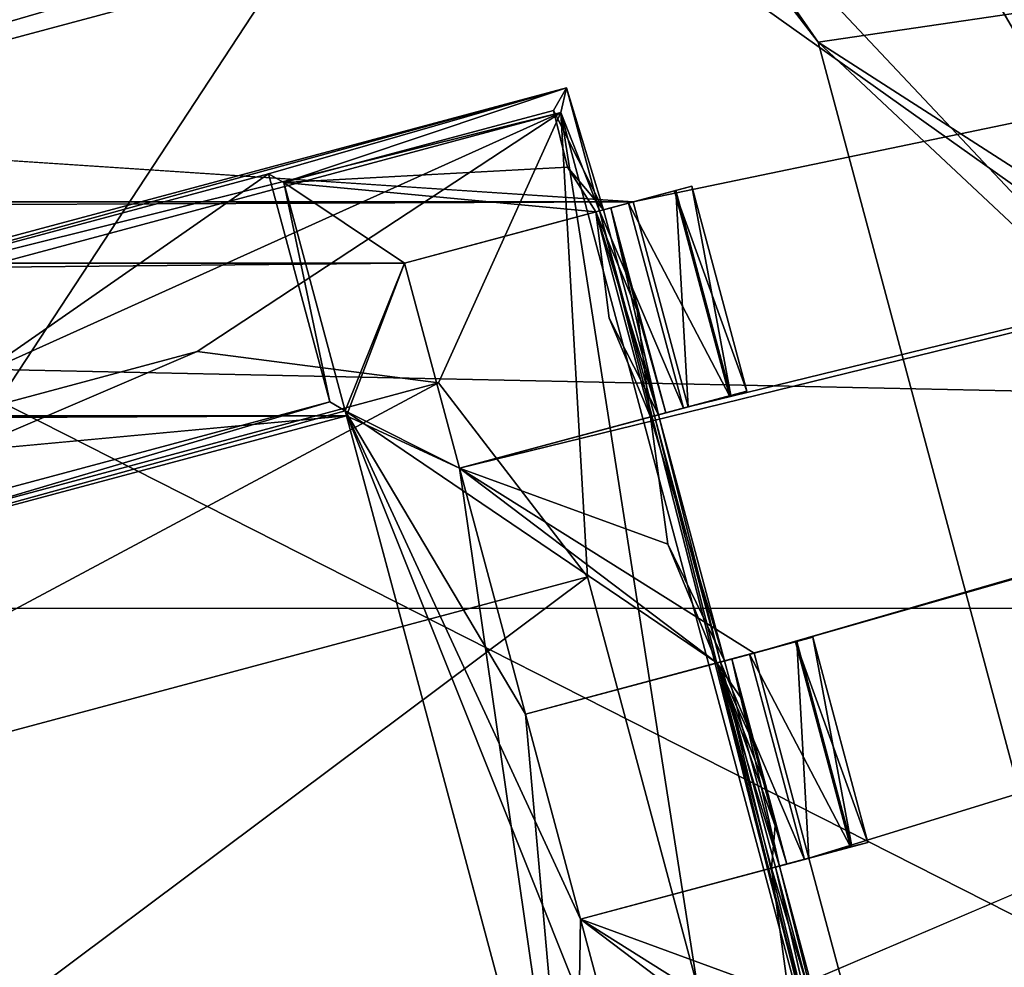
# Model space of a CAD drawing. Header units: millimetres. Extents: x -78 to 78, y -78 to 78.
# Tile 159 of 256: x 16.82 to 19.13, y -63.84 to -61.61. Entities that reach past the tile are written whole.
import ezdxf

# ---------------------------------------------------------------- set-up
doc = ezdxf.new("R2010")
doc.units = ezdxf.units.MM
doc.header["$LTSCALE"] = 41.718519
for name, color, linetype in [('10', 7, 'CONTINUOUS'), ('1460', 7, 'CONTINUOUS'), ('1598', 7, 'CONTINUOUS'), ('1627', 7, 'CONTINUOUS'), ('1629', 7, 'CONTINUOUS'), ('1653', 7, 'CONTINUOUS'), ('1691', 7, 'CONTINUOUS'), ('1745', 7, 'CONTINUOUS'), ('1769', 7, 'CONTINUOUS'), ('2704', 7, 'CONTINUOUS'), ('2720', 7, 'CONTINUOUS'), ('4221', 7, 'CONTINUOUS'), ('4233', 7, 'CONTINUOUS'), ('4266', 7, 'CONTINUOUS'), ('4281', 7, 'CONTINUOUS'), ('4283', 7, 'CONTINUOUS'), ('4287', 7, 'CONTINUOUS'), ('4295', 7, 'CONTINUOUS'), ('4297', 7, 'CONTINUOUS'), ('4298', 7, 'CONTINUOUS'), ('4304', 7, 'CONTINUOUS'), ('4306', 7, 'CONTINUOUS'), ('4310', 7, 'CONTINUOUS'), ('4311', 7, 'CONTINUOUS'), ('4312', 7, 'CONTINUOUS'), ('4322', 7, 'CONTINUOUS'), ('4323', 7, 'CONTINUOUS'), ('4324', 7, 'CONTINUOUS'), ('4330', 7, 'CONTINUOUS'), ('4331', 7, 'CONTINUOUS'), ('4336', 7, 'CONTINUOUS'), ('4337', 7, 'CONTINUOUS'), ('4338', 7, 'CONTINUOUS'), ('4339', 7, 'CONTINUOUS'), ('4340', 7, 'CONTINUOUS'), ('4346', 7, 'CONTINUOUS'), ('4347', 7, 'CONTINUOUS'), ('4355', 7, 'CONTINUOUS'), ('4356', 7, 'CONTINUOUS'), ('4357', 7, 'CONTINUOUS'), ('4360', 7, 'CONTINUOUS'), ('4372', 7, 'CONTINUOUS'), ('4373', 7, 'CONTINUOUS'), ('4374', 7, 'CONTINUOUS'), ('6', 7, 'CONTINUOUS')]:
    doc.layers.add(name, color=color, linetype=linetype)

msp = doc.modelspace()

# ---------------------------------------------------------------- linework, layer by layer
at = {"layer": '10', "linetype": 'CONTINUOUS'}
for points in [[(42.9717, -62.988, -2), (-10.3225, -53.3394, -2), (47.73, -52.73, -2), (42.9717, -62.988, -2)], [(-10.3225, -53.3394, -2), (42.9717, -62.988, -2), (-9.7268, -55.3182, -2), (-10.3225, -53.3394, -2)], [(42.9717, -62.988, -2), (0, -57, -2), (-9.7268, -55.3182, -2), (42.9717, -62.988, -2)], [(0, -57, -2), (42.9717, -62.988, -2), (2.1335, -57.8913, -2), (0, -57, -2)], [(2.1335, -57.8913, -2), (42.9717, -62.988, -2), (2.9996, -60.0121, -2), (2.1335, -57.8913, -2)], [(2.9996, -60.0121, -2), (42.9717, -62.988, -2), (2.1202, -62.1222, -2), (2.9996, -60.0121, -2)], [(42.9717, -62.988, -2), (0, -63, -2), (2.1202, -62.1222, -2), (42.9717, -62.988, -2)], [(42.9717, -62.988, -2), (24.8716, -72.0796, -2), (0, -63, -2), (42.9717, -62.988, -2)], [(0, -63, -2), (24.8716, -72.0796, -2), (-12.2508, -63.4403, -2), (0, -63, -2)], [(-12.2508, -63.4403, -2), (24.8716, -72.0796, -2), (-12.5431, -64.3966, -2), (-12.2508, -63.4403, -2)]]:
    msp.add_3dface(points, dxfattribs=at)
at = {"layer": '1460', "color": 7, "linetype": 'CONTINUOUS'}
for points in [[(14.4268, -61.9626, 22.2), (15.2242, -61.1437, 22.2), (18.4874, -60.8746, 22.2), (14.4268, -61.9626, 22.2)], [(14.4268, -61.9626, 22.2), (18.4874, -60.8746, 22.2), (18.084, -61.3085, 22.2), (14.4268, -61.9626, 22.2)], [(14.9931, -62.1368, 22.2), (14.4268, -61.9626, 22.2), (18.084, -61.3085, 22.2), (14.9931, -62.1368, 22.2)], [(18.4634, -61.3585, 22.2), (19.4126, -61.5557, 22.2), (18.6964, -61.6621, 22.2), (18.4634, -61.3585, 22.2)], [(19.4126, -61.5557, 22.2), (20.0402, -62.5258, 22.2), (18.6964, -61.6621, 22.2), (19.4126, -61.5557, 22.2)], [(18.6964, -61.6621, 22.2), (20.0402, -62.5258, 22.2), (19.5246, -64.7531, 22.2), (18.6964, -61.6621, 22.2)]]:
    msp.add_3dface(points, dxfattribs=at)
at = {"layer": '1598', "color": 7, "linetype": 'CONTINUOUS'}
for points in [[(14.9931, -62.1368, 22.2), (18.084, -61.3085, 22.2), (14.9931, -62.1368, 23.2), (14.9931, -62.1368, 22.2)], [(14.9931, -62.1368, 23.2), (18.084, -61.3085, 22.2), (18.084, -61.3085, 23.2), (14.9931, -62.1368, 23.2)]]:
    msp.add_3dface(points, dxfattribs=at)
at = {"layer": '1627', "color": 7, "linetype": 'CONTINUOUS'}
for points in [[(18.4634, -61.3585, 22.2), (18.6964, -61.6621, 22.2), (18.4634, -61.3585, 23.2), (18.4634, -61.3585, 22.2)], [(18.4634, -61.3585, 23.2), (18.6964, -61.6621, 22.2), (18.6964, -61.6621, 23.2), (18.4634, -61.3585, 23.2)]]:
    msp.add_3dface(points, dxfattribs=at)
at = {"layer": '1629', "color": 7, "linetype": 'CONTINUOUS'}
for points in [[(16.3356, -60.9652, 23.2), (14.6903, -62.1401, 23.2), (18.3479, -61.16, 23.2), (16.3356, -60.9652, 23.2)], [(14.6903, -62.1401, 23.2), (14.9931, -62.1368, 23.2), (18.3479, -61.16, 23.2), (14.6903, -62.1401, 23.2)], [(14.9931, -62.1368, 23.2), (18.084, -61.3085, 23.2), (18.3479, -61.16, 23.2), (14.9931, -62.1368, 23.2)], [(18.4634, -61.3585, 23.2), (18.6964, -61.6621, 23.2), (18.3479, -61.16, 23.2), (18.4634, -61.3585, 23.2)], [(18.3479, -61.16, 23.2), (18.6964, -61.6621, 23.2), (19.7467, -62.6474, 23.2), (18.3479, -61.16, 23.2)], [(18.6964, -61.6621, 23.2), (19.5246, -64.7531, 23.2), (19.7467, -62.6474, 23.2), (18.6964, -61.6621, 23.2)]]:
    msp.add_3dface(points, dxfattribs=at)
at = {"layer": '1653', "color": 7, "linetype": 'CONTINUOUS'}
for points in [[(18.6964, -61.6621, 22.2), (19.5246, -64.7531, 22.2), (18.6964, -61.6621, 23.2), (18.6964, -61.6621, 22.2)], [(18.6964, -61.6621, 23.2), (19.5246, -64.7531, 22.2), (19.5246, -64.7531, 23.2), (18.6964, -61.6621, 23.2)]]:
    msp.add_3dface(points, dxfattribs=at)
at = {"layer": '1691', "color": 7, "linetype": 'CONTINUOUS'}
for points in [[(18.3479, -61.16, 23.2), (19.7467, -62.6474, 23.2), (18.5986, -60.6759, 23.3613), (18.3479, -61.16, 23.2)], [(18.5986, -60.6759, 23.3613), (19.7467, -62.6474, 23.2), (19.5846, -61.4072, 23.3613), (18.5986, -60.6759, 23.3613)]]:
    msp.add_3dface(points, dxfattribs=at)
at = {"layer": '1745', "linetype": 'CONTINUOUS'}
for points in [[(5.6861, -57.4915, 28.7), (7.9703, -75.9162, 28.7), (23.0088, -52.9929, 28.7), (5.6861, -57.4915, 28.7)], [(7.9703, -75.9162, 28.7), (31.0424, -69.7372, 28.7), (23.0088, -52.9929, 28.7), (7.9703, -75.9162, 28.7)]]:
    msp.add_3dface(points, dxfattribs=at)
at = {"layer": '1769', "linetype": 'CONTINUOUS'}
for points in [[(27.6073, -68.005, 26.2), (12.3647, -57.1714, 26.2), (14.9868, -55.9316, 26.2), (27.6073, -68.005, 26.2)], [(24.562, -60.6528, 26.2), (27.6073, -68.005, 26.2), (14.9868, -55.9316, 26.2), (24.562, -60.6528, 26.2)], [(27.6073, -68.005, 26.2), (10.352, -59.2515, 26.2), (12.3647, -57.1714, 26.2), (27.6073, -68.005, 26.2)], [(27.6073, -68.005, 26.2), (10.0938, -72.6977, 26.2), (10.352, -59.2515, 26.2), (27.6073, -68.005, 26.2)]]:
    msp.add_3dface(points, dxfattribs=at)
at = {"layer": '2704', "linetype": 'CONTINUOUS'}
for points in [[(41.111, -56.6558, 21.67), (18.5452, -63.1004, 21.67), (18.6746, -63.5833, 21.67), (41.111, -56.6558, 21.67)], [(18.5452, -63.1004, 21.67), (41.111, -56.6558, 21.67), (32.3049, -59.1179, 21.67), (18.5452, -63.1004, 21.67)], [(18.8299, -64.1629, 21.67), (41.111, -56.6558, 21.67), (18.6746, -63.5833, 21.67), (18.8299, -64.1629, 21.67)], [(18.9593, -64.6459, 21.67), (41.111, -56.6558, 21.67), (18.8299, -64.1629, 21.67), (18.9593, -64.6459, 21.67)], [(21.6343, -66.5726, 21.67), (41.111, -56.6558, 21.67), (18.9593, -64.6459, 21.67), (21.6343, -66.5726, 21.67)], [(18.2605, -62.0379, 21.67), (32.3049, -59.1179, 21.67), (10.8681, -61.5475, 21.67), (18.2605, -62.0379, 21.67)], [(18.3899, -62.5208, 21.67), (17.852, -62.665, 21.67), (32.3049, -59.1179, 21.67), (18.3899, -62.5208, 21.67)], [(17.852, -62.665, 21.67), (18.5452, -63.1004, 21.67), (32.3049, -59.1179, 21.67), (17.852, -62.665, 21.67)], [(18.2605, -62.0379, 21.67), (18.3899, -62.5208, 21.67), (32.3049, -59.1179, 21.67), (18.2605, -62.0379, 21.67)], [(-18.2608, -62.0378, 21.67), (18.2605, -62.0379, 21.67), (10.8681, -61.5475, 21.67), (-18.2608, -62.0378, 21.67)], [(-18.2608, -62.0378, 21.67), (-17.7229, -62.182, 21.67), (18.2605, -62.0379, 21.67), (-18.2608, -62.0378, 21.67)], [(-17.7229, -62.182, 21.67), (17.7226, -62.182, 21.67), (18.2605, -62.0379, 21.67), (-17.7229, -62.182, 21.67)], [(-17.7229, -62.182, 21.67), (-17.5864, -62.5418, 21.67), (17.7226, -62.182, 21.67), (-17.7229, -62.182, 21.67)], [(-17.5864, -62.5418, 21.67), (17.5861, -62.5418, 21.67), (17.7226, -62.182, 21.67), (-17.5864, -62.5418, 21.67)], [(17.7226, -62.182, 21.67), (17.5861, -62.5418, 21.67), (17.852, -62.665, 21.67), (17.7226, -62.182, 21.67)], [(-17.5864, -62.5418, 21.67), (-15.7428, -62.7125, 21.67), (17.5861, -62.5418, 21.67), (-17.5864, -62.5418, 21.67)], [(17.5861, -62.5418, 21.67), (-15.7428, -62.7125, 21.67), (15.7424, -62.7126, 21.67), (17.5861, -62.5418, 21.67)], [(16.0406, -62.9559, 21.67), (17.5861, -62.5418, 21.67), (15.7424, -62.7126, 21.67), (16.0406, -62.9559, 21.67)], [(17.5861, -62.5418, 21.67), (18.1233, -64.5466, 21.67), (17.852, -62.665, 21.67), (17.5861, -62.5418, 21.67)], [(17.852, -62.665, 21.67), (18.1233, -64.5466, 21.67), (18.0073, -63.2445, 21.67), (17.852, -62.665, 21.67)], [(18.5452, -63.1004, 21.67), (17.852, -62.665, 21.67), (18.0073, -63.2445, 21.67), (18.5452, -63.1004, 21.67)], [(18.0073, -63.2445, 21.67), (18.1233, -64.5466, 21.67), (18.1367, -63.7275, 21.67), (18.0073, -63.2445, 21.67)], [(18.1367, -63.7275, 21.67), (18.8299, -64.1629, 21.67), (18.6746, -63.5833, 21.67), (18.1367, -63.7275, 21.67)], [(18.1233, -64.5466, 21.67), (18.292, -64.307, 21.67), (18.1367, -63.7275, 21.67), (18.1233, -64.5466, 21.67)], [(18.292, -64.307, 21.67), (18.8299, -64.1629, 21.67), (18.1367, -63.7275, 21.67), (18.292, -64.307, 21.67)]]:
    msp.add_3dface(points, dxfattribs=at)
at = {"layer": '2720', "linetype": 'CONTINUOUS'}
for points in [[(41.1445, -56.6314, 20.074), (21.6494, -66.5677, 20.074), (10.8402, -61.5525, 20.074), (41.1445, -56.6314, 20.074)], [(21.6494, -66.5677, 20.074), (-21.6345, -66.5726, 20.074), (-10.8683, -61.5475, 20.074), (21.6494, -66.5677, 20.074)], [(10.8402, -61.5525, 20.074), (21.6494, -66.5677, 20.074), (-10.8683, -61.5475, 20.074), (10.8402, -61.5525, 20.074)]]:
    msp.add_3dface(points, dxfattribs=at)
at = {"layer": '4221', "linetype": 'CONTINUOUS'}
for points in [[(17.5829, -62.53, 21.845), (16.0406, -62.9559, 21.67), (17.5465, -62.509, 22.27), (17.5829, -62.53, 21.845)], [(17.5465, -62.509, 22.27), (16.0406, -62.9559, 21.67), (16.0584, -62.9077, 22.27), (17.5465, -62.509, 22.27)], [(17.5861, -62.5418, 21.67), (16.0406, -62.9559, 21.67), (17.5829, -62.53, 21.845), (17.5861, -62.5418, 21.67)]]:
    msp.add_3dface(points, dxfattribs=at)
at = {"layer": '4233', "linetype": 'CONTINUOUS'}
for points in [[(17.5861, -62.5418, 21.67), (17.5829, -62.53, 21.845), (18.1264, -64.5585, 21.845), (17.5861, -62.5418, 21.67)], [(18.1233, -64.5466, 21.67), (17.5861, -62.5418, 21.67), (18.1264, -64.5585, 21.845), (18.1233, -64.5466, 21.67)]]:
    msp.add_3dface(points, dxfattribs=at)
at = {"layer": '4266', "linetype": 'CONTINUOUS'}
for points in [[(17.4389, -61.9927, 21.845), (17.5465, -62.509, 22.27), (17.4025, -61.9717, 22.27), (17.4389, -61.9927, 21.845)], [(17.5829, -62.53, 21.845), (17.5465, -62.509, 22.27), (17.4389, -61.9927, 21.845), (17.5829, -62.53, 21.845)]]:
    msp.add_3dface(points, dxfattribs=at)
at = {"layer": '4281', "linetype": 'CONTINUOUS'}
for points in [[(18.0729, -61.8228, 21.845), (18.1063, -61.9561, 21.845), (17.4389, -61.9927, 21.845), (18.0729, -61.8228, 21.845)], [(18.1063, -61.9561, 21.845), (18.1727, -62.0614, 21.845), (17.4389, -61.9927, 21.845), (18.1063, -61.9561, 21.845)], [(17.7226, -62.182, 21.845), (17.5829, -62.53, 21.845), (17.4389, -61.9927, 21.845), (17.7226, -62.182, 21.845)], [(18.1727, -62.0614, 21.845), (17.7226, -62.182, 21.845), (17.4389, -61.9927, 21.845), (18.1727, -62.0614, 21.845)], [(17.852, -62.665, 21.845), (17.5829, -62.53, 21.845), (17.7226, -62.182, 21.845), (17.852, -62.665, 21.845)], [(18.1264, -64.5585, 21.845), (17.5829, -62.53, 21.845), (18.292, -64.307, 21.845), (18.1264, -64.5585, 21.845)], [(17.5829, -62.53, 21.845), (17.852, -62.665, 21.845), (18.4574, -63.1239, 21.845), (17.5829, -62.53, 21.845)], [(18.292, -64.307, 21.845), (17.5829, -62.53, 21.845), (18.1367, -63.7275, 21.845), (18.292, -64.307, 21.845)], [(18.1367, -63.7275, 21.845), (17.5829, -62.53, 21.845), (18.0073, -63.2445, 21.845), (18.1367, -63.7275, 21.845)], [(18.0073, -63.2445, 21.845), (17.5829, -62.53, 21.845), (18.4574, -63.1239, 21.845), (18.0073, -63.2445, 21.845)], [(18.3421, -62.8442, 21.845), (17.852, -62.665, 21.845), (18.3018, -62.5444, 21.845), (18.3421, -62.8442, 21.845)], [(18.4574, -63.1239, 21.845), (17.852, -62.665, 21.845), (18.3421, -62.8442, 21.845), (18.4574, -63.1239, 21.845)], [(18.5865, -63.6069, 21.845), (18.6268, -63.9068, 21.845), (18.1367, -63.7275, 21.845), (18.5865, -63.6069, 21.845)], [(18.7421, -64.1864, 21.8612), (18.292, -64.307, 21.845), (18.1367, -63.7275, 21.845), (18.7421, -64.1864, 21.8612)], [(18.6268, -63.9068, 21.845), (18.7421, -64.1864, 21.8612), (18.1367, -63.7275, 21.845), (18.6268, -63.9068, 21.845)]]:
    msp.add_3dface(points, dxfattribs=at)
at = {"layer": '4283', "linetype": 'CONTINUOUS'}
for points in [[(16.0584, -62.9077, 22.27), (15.9145, -62.3704, 22.27), (17.4025, -61.9717, 22.27), (16.0584, -62.9077, 22.27)], [(17.5465, -62.509, 22.27), (16.0584, -62.9077, 22.27), (17.4025, -61.9717, 22.27), (17.5465, -62.509, 22.27)]]:
    msp.add_3dface(points, dxfattribs=at)
at = {"layer": '4287', "linetype": 'CONTINUOUS'}
for points in [[(18.2605, -62.0379, 21.67), (17.7226, -62.182, 21.845), (18.3612, -62.0109, 21.7623), (18.2605, -62.0379, 21.67)], [(17.7226, -62.182, 21.845), (18.1727, -62.0614, 21.845), (18.3612, -62.0109, 21.7623), (17.7226, -62.182, 21.845)], [(18.1727, -62.0614, 21.845), (18.3987, -62.0008, 21.896), (18.3612, -62.0109, 21.7623), (18.1727, -62.0614, 21.845)], [(18.3987, -62.0008, 21.896), (18.1727, -62.0614, 21.845), (18.2085, -62.0518, 22.1542), (18.3987, -62.0008, 21.896)], [(18.2497, -62.0408, 22.652), (18.358, -62.0118, 22.5598), (18.1814, -62.0591, 22.6698), (18.2497, -62.0408, 22.652)], [(18.1814, -62.0591, 22.6698), (18.358, -62.0118, 22.5598), (18.191, -62.0565, 22.4493), (18.1814, -62.0591, 22.6698)], [(18.358, -62.0118, 22.5598), (18.3987, -62.0008, 22.421), (18.191, -62.0565, 22.4493), (18.358, -62.0118, 22.5598)], [(18.191, -62.0565, 22.4493), (18.3987, -62.0008, 22.421), (18.2085, -62.0518, 22.1542), (18.191, -62.0565, 22.4493)], [(18.3987, -62.0008, 22.421), (18.3987, -62.0008, 21.896), (18.2085, -62.0518, 22.1542), (18.3987, -62.0008, 22.421)], [(18.2605, -62.0379, 21.67), (17.7226, -62.182, 21.67), (17.7226, -62.182, 21.845), (18.2605, -62.0379, 21.67)]]:
    msp.add_3dface(points, dxfattribs=at)
at = {"layer": '4295', "linetype": 'CONTINUOUS'}
for points in [[(17.7226, -62.182, 21.67), (17.852, -62.665, 21.67), (17.7226, -62.182, 21.845), (17.7226, -62.182, 21.67)], [(17.852, -62.665, 21.67), (17.852, -62.665, 21.845), (17.7226, -62.182, 21.845), (17.852, -62.665, 21.67)]]:
    msp.add_3dface(points, dxfattribs=at)
at = {"layer": '4297', "linetype": 'CONTINUOUS'}
for points in [[(18.6746, -63.5833, 21.67), (18.5452, -63.1004, 21.67), (18.6459, -63.0734, 21.7623), (18.6746, -63.5833, 21.67)], [(18.6834, -63.0633, 21.896), (18.7753, -63.5564, 21.7623), (18.6459, -63.0734, 21.7623), (18.6834, -63.0633, 21.896)], [(18.7753, -63.5564, 21.7623), (18.6746, -63.5833, 21.67), (18.6459, -63.0734, 21.7623), (18.7753, -63.5564, 21.7623)], [(18.8129, -63.5463, 21.896), (18.7753, -63.5564, 21.7623), (18.6834, -63.0633, 21.896), (18.8129, -63.5463, 21.896)]]:
    msp.add_3dface(points, dxfattribs=at)
at = {"layer": '4298', "linetype": 'CONTINUOUS'}
for points in [[(18.3899, -62.5208, 21.67), (18.2605, -62.0379, 21.67), (18.3612, -62.0109, 21.7623), (18.3899, -62.5208, 21.67)], [(18.3987, -62.0008, 21.896), (18.4906, -62.4938, 21.7623), (18.3612, -62.0109, 21.7623), (18.3987, -62.0008, 21.896)], [(18.4906, -62.4938, 21.7623), (18.3899, -62.5208, 21.67), (18.3612, -62.0109, 21.7623), (18.4906, -62.4938, 21.7623)], [(18.5282, -62.4838, 21.896), (18.4906, -62.4938, 21.7623), (18.3987, -62.0008, 21.896), (18.5282, -62.4838, 21.896)]]:
    msp.add_3dface(points, dxfattribs=at)
at = {"layer": '4304', "linetype": 'CONTINUOUS'}
for points in [[(18.1038, -61.7693, 22.67), (18.1038, -61.7693, 22.47), (15.206, -62.5457, 22.47), (18.1038, -61.7693, 22.67)], [(15.206, -62.5457, 22.67), (18.1038, -61.7693, 22.67), (15.206, -62.5457, 22.47), (15.206, -62.5457, 22.67)]]:
    msp.add_3dface(points, dxfattribs=at)
at = {"layer": '4306', "linetype": 'CONTINUOUS'}
for points in [[(15.206, -62.5457, 22.47), (18.1038, -61.7693, 22.47), (15.9145, -62.3704, 22.27), (15.206, -62.5457, 22.47)], [(15.9145, -62.3704, 22.27), (18.1038, -61.7693, 22.47), (17.4025, -61.9717, 22.27), (15.9145, -62.3704, 22.27)], [(18.1038, -61.7693, 22.47), (17.4389, -61.9927, 21.845), (17.4025, -61.9717, 22.27), (18.1038, -61.7693, 22.47)], [(18.0729, -61.8228, 21.845), (17.4389, -61.9927, 21.845), (18.1038, -61.7693, 22.47), (18.0729, -61.8228, 21.845)]]:
    msp.add_3dface(points, dxfattribs=at)
at = {"layer": '4310', "linetype": 'CONTINUOUS'}
for points in [[(18.1367, -63.7275, 21.67), (18.6746, -63.5833, 21.67), (18.7753, -63.5564, 21.7623), (18.1367, -63.7275, 21.67)], [(18.1367, -63.7275, 21.845), (18.1367, -63.7275, 21.67), (18.7753, -63.5564, 21.7623), (18.1367, -63.7275, 21.845)], [(18.5865, -63.6069, 21.845), (18.1367, -63.7275, 21.845), (18.7753, -63.5564, 21.7623), (18.5865, -63.6069, 21.845)], [(18.6226, -63.5973, 22.1568), (18.5865, -63.6069, 21.845), (18.8129, -63.5463, 21.896), (18.6226, -63.5973, 22.1568)], [(18.8129, -63.5463, 21.896), (18.5865, -63.6069, 21.845), (18.7753, -63.5564, 21.7623), (18.8129, -63.5463, 21.896)], [(18.6051, -63.602, 22.4513), (18.6226, -63.5973, 22.1568), (18.8129, -63.5463, 22.421), (18.6051, -63.602, 22.4513)], [(18.7721, -63.5572, 22.5598), (18.6051, -63.602, 22.4513), (18.8129, -63.5463, 22.421), (18.7721, -63.5572, 22.5598)], [(18.6638, -63.5863, 22.652), (18.6051, -63.602, 22.4513), (18.7721, -63.5572, 22.5598), (18.6638, -63.5863, 22.652)], [(18.8129, -63.5463, 22.421), (18.6226, -63.5973, 22.1568), (18.8129, -63.5463, 21.896), (18.8129, -63.5463, 22.421)], [(18.5955, -63.6045, 22.6698), (18.6051, -63.602, 22.4513), (18.6638, -63.5863, 22.652), (18.5955, -63.6045, 22.6698)]]:
    msp.add_3dface(points, dxfattribs=at)
at = {"layer": '4311', "linetype": 'CONTINUOUS'}
for points in [[(18.5452, -63.1004, 21.67), (18.0073, -63.2445, 21.845), (18.6459, -63.0734, 21.7623), (18.5452, -63.1004, 21.67)], [(18.0073, -63.2445, 21.845), (18.4574, -63.1239, 21.845), (18.6459, -63.0734, 21.7623), (18.0073, -63.2445, 21.845)], [(18.4574, -63.1239, 21.845), (18.6834, -63.0633, 21.896), (18.6459, -63.0734, 21.7623), (18.4574, -63.1239, 21.845)], [(18.6834, -63.0633, 21.896), (18.4574, -63.1239, 21.845), (18.4932, -63.1143, 22.1552), (18.6834, -63.0633, 21.896)], [(18.4661, -63.1216, 22.6698), (18.5344, -63.1033, 22.652), (18.6427, -63.0743, 22.5598), (18.4661, -63.1216, 22.6698)], [(18.4661, -63.1216, 22.6698), (18.6427, -63.0743, 22.5598), (18.4757, -63.119, 22.4513), (18.4661, -63.1216, 22.6698)], [(18.6427, -63.0743, 22.5598), (18.6834, -63.0633, 22.421), (18.4757, -63.119, 22.4513), (18.6427, -63.0743, 22.5598)], [(18.4757, -63.119, 22.4513), (18.6834, -63.0633, 22.421), (18.4932, -63.1143, 22.1552), (18.4757, -63.119, 22.4513)], [(18.6834, -63.0633, 22.421), (18.6834, -63.0633, 21.896), (18.4932, -63.1143, 22.1552), (18.6834, -63.0633, 22.421)], [(18.5452, -63.1004, 21.67), (18.0073, -63.2445, 21.67), (18.0073, -63.2445, 21.845), (18.5452, -63.1004, 21.67)]]:
    msp.add_3dface(points, dxfattribs=at)
at = {"layer": '4312', "linetype": 'CONTINUOUS'}
for points in [[(17.852, -62.665, 21.67), (18.3899, -62.5208, 21.67), (18.4906, -62.4938, 21.7623), (17.852, -62.665, 21.67)], [(17.852, -62.665, 21.845), (17.852, -62.665, 21.67), (18.4906, -62.4938, 21.7623), (17.852, -62.665, 21.845)], [(18.3018, -62.5444, 21.845), (17.852, -62.665, 21.845), (18.4906, -62.4938, 21.7623), (18.3018, -62.5444, 21.845)], [(18.3379, -62.5348, 22.1557), (18.3018, -62.5444, 21.845), (18.5282, -62.4838, 21.896), (18.3379, -62.5348, 22.1557)], [(18.5282, -62.4838, 21.896), (18.3018, -62.5444, 21.845), (18.4906, -62.4938, 21.7623), (18.5282, -62.4838, 21.896)], [(18.3204, -62.5395, 22.4493), (18.3379, -62.5348, 22.1557), (18.5282, -62.4838, 22.421), (18.3204, -62.5395, 22.4493)], [(18.4874, -62.4947, 22.5598), (18.3204, -62.5395, 22.4493), (18.5282, -62.4838, 22.421), (18.4874, -62.4947, 22.5598)], [(18.3791, -62.5237, 22.652), (18.3204, -62.5395, 22.4493), (18.4874, -62.4947, 22.5598), (18.3791, -62.5237, 22.652)], [(18.5282, -62.4838, 22.421), (18.3379, -62.5348, 22.1557), (18.5282, -62.4838, 21.896), (18.5282, -62.4838, 22.421)], [(18.3108, -62.542, 22.6698), (18.3204, -62.5395, 22.4493), (18.3791, -62.5237, 22.652), (18.3108, -62.542, 22.6698)]]:
    msp.add_3dface(points, dxfattribs=at)
at = {"layer": '4322', "linetype": 'CONTINUOUS'}
for points in [[(18.0073, -63.2445, 21.67), (18.1367, -63.7275, 21.67), (18.0073, -63.2445, 21.845), (18.0073, -63.2445, 21.67)], [(18.1367, -63.7275, 21.67), (18.1367, -63.7275, 21.845), (18.0073, -63.2445, 21.845), (18.1367, -63.7275, 21.67)]]:
    msp.add_3dface(points, dxfattribs=at)
at = {"layer": '4323', "linetype": 'CONTINUOUS'}
for points in [[(18.1727, -62.0614, 21.845), (18.2703, -62.2941, 21.9003), (18.2085, -62.0518, 22.1542), (18.1727, -62.0614, 21.845)], [(18.3204, -62.5395, 22.4493), (18.191, -62.0565, 22.4493), (18.2085, -62.0518, 22.1542), (18.3204, -62.5395, 22.4493)], [(18.3379, -62.5348, 22.1557), (18.3204, -62.5395, 22.4493), (18.2085, -62.0518, 22.1542), (18.3379, -62.5348, 22.1557)], [(18.2703, -62.2941, 21.9003), (18.3379, -62.5348, 22.1557), (18.2085, -62.0518, 22.1542), (18.2703, -62.2941, 21.9003)], [(18.3018, -62.5444, 21.845), (18.3379, -62.5348, 22.1557), (18.2703, -62.2941, 21.9003), (18.3018, -62.5444, 21.845)]]:
    msp.add_3dface(points, dxfattribs=at)
at = {"layer": '4324', "linetype": 'CONTINUOUS'}
for points in [[(18.5282, -62.4838, 22.421), (18.5282, -62.4838, 21.896), (18.3987, -62.0008, 22.421), (18.5282, -62.4838, 22.421)], [(18.5282, -62.4838, 21.896), (18.3987, -62.0008, 21.896), (18.3987, -62.0008, 22.421), (18.5282, -62.4838, 21.896)]]:
    msp.add_3dface(points, dxfattribs=at)
at = {"layer": '4330', "linetype": 'CONTINUOUS'}
for points in [[(18.0905, -61.8276, 23.47), (18.1038, -61.7693, 22.67), (15.206, -62.5457, 22.67), (18.0905, -61.8276, 23.47)], [(15.2467, -62.5896, 23.47), (18.0905, -61.8276, 23.47), (15.206, -62.5457, 22.67), (15.2467, -62.5896, 23.47)]]:
    msp.add_3dface(points, dxfattribs=at)
at = {"layer": '4331', "linetype": 'CONTINUOUS'}
for points in [[(18.191, -62.0565, 22.4493), (18.0729, -61.8228, 21.845), (18.1038, -61.7693, 22.47), (18.191, -62.0565, 22.4493)], [(18.1063, -61.9561, 21.845), (18.0729, -61.8228, 21.845), (18.191, -62.0565, 22.4493), (18.1063, -61.9561, 21.845)], [(18.1727, -62.0614, 21.845), (18.1063, -61.9561, 21.845), (18.191, -62.0565, 22.4493), (18.1727, -62.0614, 21.845)], [(18.3204, -62.5395, 22.4493), (18.1727, -62.0614, 21.845), (18.191, -62.0565, 22.4493), (18.3204, -62.5395, 22.4493)], [(18.1727, -62.0614, 21.845), (18.3204, -62.5395, 22.4493), (18.2041, -62.3115, 21.8495), (18.1727, -62.0614, 21.845)], [(18.3204, -62.5395, 22.4493), (18.3018, -62.5444, 21.845), (18.2041, -62.3115, 21.8495), (18.3204, -62.5395, 22.4493)], [(18.3018, -62.5444, 21.845), (18.3204, -62.5395, 22.4493), (18.4757, -63.119, 22.4513), (18.3018, -62.5444, 21.845)], [(18.3421, -62.8442, 21.845), (18.3018, -62.5444, 21.845), (18.4757, -63.119, 22.4513), (18.3421, -62.8442, 21.845)], [(18.4574, -63.1239, 21.845), (18.3421, -62.8442, 21.845), (18.4757, -63.119, 22.4513), (18.4574, -63.1239, 21.845)], [(18.6051, -63.602, 22.4513), (18.4574, -63.1239, 21.845), (18.4757, -63.119, 22.4513), (18.6051, -63.602, 22.4513)], [(18.5865, -63.6069, 21.845), (18.4574, -63.1239, 21.845), (18.6051, -63.602, 22.4513), (18.5865, -63.6069, 21.845)], [(18.7604, -64.1815, 22.4493), (18.5865, -63.6069, 21.845), (18.6051, -63.602, 22.4513), (18.7604, -64.1815, 22.4493)], [(18.6268, -63.9068, 21.845), (18.5865, -63.6069, 21.845), (18.7604, -64.1815, 22.4493), (18.6268, -63.9068, 21.845)]]:
    msp.add_3dface(points, dxfattribs=at)
at = {"layer": '4336', "linetype": 'CONTINUOUS'}
for points in [[(18.5955, -63.6045, 22.6698), (18.7508, -64.1841, 22.6698), (18.6051, -63.602, 22.4513), (18.5955, -63.6045, 22.6698)], [(18.7508, -64.1841, 22.6698), (18.7604, -64.1815, 22.4493), (18.6051, -63.602, 22.4513), (18.7508, -64.1841, 22.6698)]]:
    msp.add_3dface(points, dxfattribs=at)
at = {"layer": '4337', "linetype": 'CONTINUOUS'}
for points in [[(18.8129, -63.5463, 22.421), (18.8129, -63.5463, 21.896), (18.6834, -63.0633, 22.421), (18.8129, -63.5463, 22.421)], [(18.8129, -63.5463, 21.896), (18.6834, -63.0633, 21.896), (18.6834, -63.0633, 22.421), (18.8129, -63.5463, 21.896)]]:
    msp.add_3dface(points, dxfattribs=at)
at = {"layer": '4338', "linetype": 'CONTINUOUS'}
for points in [[(18.3018, -62.5444, 21.845), (18.1727, -62.0614, 21.845), (18.2041, -62.3115, 21.8495), (18.3018, -62.5444, 21.845)], [(18.1727, -62.0614, 21.845), (18.3018, -62.5444, 21.845), (18.2703, -62.2941, 21.9003), (18.1727, -62.0614, 21.845)]]:
    msp.add_3dface(points, dxfattribs=at)
at = {"layer": '4339', "linetype": 'CONTINUOUS'}
for points in [[(18.2497, -62.0408, 22.652), (18.4874, -62.4947, 22.5598), (18.358, -62.0118, 22.5598), (18.2497, -62.0408, 22.652)], [(18.5282, -62.4838, 22.421), (18.3987, -62.0008, 22.421), (18.358, -62.0118, 22.5598), (18.5282, -62.4838, 22.421)], [(18.4874, -62.4947, 22.5598), (18.5282, -62.4838, 22.421), (18.358, -62.0118, 22.5598), (18.4874, -62.4947, 22.5598)], [(18.3791, -62.5237, 22.652), (18.4874, -62.4947, 22.5598), (18.2497, -62.0408, 22.652), (18.3791, -62.5237, 22.652)]]:
    msp.add_3dface(points, dxfattribs=at)
at = {"layer": '4340', "linetype": 'CONTINUOUS'}
for points in [[(18.3204, -62.5395, 22.4493), (18.3108, -62.542, 22.6698), (18.4661, -63.1216, 22.6698), (18.3204, -62.5395, 22.4493)], [(18.3204, -62.5395, 22.4493), (18.4661, -63.1216, 22.6698), (18.4757, -63.119, 22.4513), (18.3204, -62.5395, 22.4493)]]:
    msp.add_3dface(points, dxfattribs=at)
at = {"layer": '4346', "linetype": 'CONTINUOUS'}
for points in [[(18.1038, -61.7693, 22.67), (18.1814, -62.0591, 22.6698), (18.1038, -61.7693, 22.47), (18.1038, -61.7693, 22.67)], [(18.1814, -62.0591, 22.6698), (18.191, -62.0565, 22.4493), (18.1038, -61.7693, 22.47), (18.1814, -62.0591, 22.6698)]]:
    msp.add_3dface(points, dxfattribs=at)
at = {"layer": '4347', "linetype": 'CONTINUOUS'}
for points in [[(18.4574, -63.1239, 21.845), (18.5865, -63.6069, 21.845), (18.5953, -63.5071, 21.8993), (18.4574, -63.1239, 21.845)], [(18.5147, -63.2064, 21.8993), (18.4574, -63.1239, 21.845), (18.542, -63.3083, 21.896), (18.5147, -63.2064, 21.8993)], [(18.542, -63.3083, 21.896), (18.4574, -63.1239, 21.845), (18.568, -63.4053, 21.896), (18.542, -63.3083, 21.896)], [(18.568, -63.4053, 21.896), (18.4574, -63.1239, 21.845), (18.5953, -63.5071, 21.8993), (18.568, -63.4053, 21.896)]]:
    msp.add_3dface(points, dxfattribs=at)
at = {"layer": '4355', "linetype": 'CONTINUOUS'}
for points in [[(18.0905, -61.8276, 23.47), (18.1814, -62.0591, 22.6698), (18.1038, -61.7693, 22.67), (18.0905, -61.8276, 23.47)], [(18.77, -64.3635, 23.47), (18.1814, -62.0591, 22.6698), (18.0905, -61.8276, 23.47), (18.77, -64.3635, 23.47)], [(18.3108, -62.542, 22.6698), (18.1814, -62.0591, 22.6698), (18.77, -64.3635, 23.47), (18.3108, -62.542, 22.6698)], [(18.3108, -62.542, 22.6698), (18.77, -64.3635, 23.47), (18.4661, -63.1216, 22.6698), (18.3108, -62.542, 22.6698)], [(18.4661, -63.1216, 22.6698), (18.77, -64.3635, 23.47), (18.5955, -63.6045, 22.6698), (18.4661, -63.1216, 22.6698)], [(18.5955, -63.6045, 22.6698), (18.77, -64.3635, 23.47), (18.7508, -64.1841, 22.6698), (18.5955, -63.6045, 22.6698)]]:
    msp.add_3dface(points, dxfattribs=at)
at = {"layer": '4356', "linetype": 'CONTINUOUS'}
for points in [[(18.3791, -62.5237, 22.652), (18.2497, -62.0408, 22.652), (18.1814, -62.0591, 22.6698), (18.3791, -62.5237, 22.652)], [(18.3108, -62.542, 22.6698), (18.3791, -62.5237, 22.652), (18.1814, -62.0591, 22.6698), (18.3108, -62.542, 22.6698)]]:
    msp.add_3dface(points, dxfattribs=at)
at = {"layer": '4357', "linetype": 'CONTINUOUS'}
for points in [[(18.6638, -63.5863, 22.652), (18.5344, -63.1033, 22.652), (18.4661, -63.1216, 22.6698), (18.6638, -63.5863, 22.652)], [(18.5955, -63.6045, 22.6698), (18.6638, -63.5863, 22.652), (18.4661, -63.1216, 22.6698), (18.5955, -63.6045, 22.6698)]]:
    msp.add_3dface(points, dxfattribs=at)
at = {"layer": '4360', "linetype": 'CONTINUOUS'}
for points in [[(18.4932, -63.1143, 22.1552), (18.4574, -63.1239, 21.845), (18.5147, -63.2064, 21.8993), (18.4932, -63.1143, 22.1552)], [(18.6051, -63.602, 22.4513), (18.4757, -63.119, 22.4513), (18.4932, -63.1143, 22.1552), (18.6051, -63.602, 22.4513)], [(18.6226, -63.5973, 22.1568), (18.6051, -63.602, 22.4513), (18.4932, -63.1143, 22.1552), (18.6226, -63.5973, 22.1568)], [(18.6226, -63.5973, 22.1568), (18.4932, -63.1143, 22.1552), (18.5953, -63.5071, 21.8993), (18.6226, -63.5973, 22.1568)], [(18.4932, -63.1143, 22.1552), (18.5147, -63.2064, 21.8993), (18.5953, -63.5071, 21.8993), (18.4932, -63.1143, 22.1552)], [(18.5147, -63.2064, 21.8993), (18.542, -63.3083, 21.896), (18.5953, -63.5071, 21.8993), (18.5147, -63.2064, 21.8993)], [(18.542, -63.3083, 21.896), (18.568, -63.4053, 21.896), (18.5953, -63.5071, 21.8993), (18.542, -63.3083, 21.896)], [(18.5865, -63.6069, 21.845), (18.6226, -63.5973, 22.1568), (18.5953, -63.5071, 21.8993), (18.5865, -63.6069, 21.845)]]:
    msp.add_3dface(points, dxfattribs=at)
at = {"layer": '4372', "linetype": 'CONTINUOUS'}
for points in [[(18.0905, -61.8276, 23.47), (15.2467, -62.5896, 23.47), (16.269, -62.6491, 23.47), (18.0905, -61.8276, 23.47)], [(17.2349, -62.3903, 23.47), (18.0905, -61.8276, 23.47), (16.269, -62.6491, 23.47), (17.2349, -62.3903, 23.47)], [(17.8023, -62.4643, 23.47), (18.0905, -61.8276, 23.47), (17.2349, -62.3903, 23.47), (17.8023, -62.4643, 23.47)], [(18.1535, -62.9207, 23.47), (18.0905, -61.8276, 23.47), (17.8023, -62.4643, 23.47), (18.1535, -62.9207, 23.47)], [(18.77, -64.3635, 23.47), (18.0905, -61.8276, 23.47), (18.4123, -63.8866, 23.47), (18.77, -64.3635, 23.47)], [(18.4123, -63.8866, 23.47), (18.0905, -61.8276, 23.47), (18.1535, -62.9207, 23.47), (18.4123, -63.8866, 23.47)]]:
    msp.add_3dface(points, dxfattribs=at)
at = {"layer": '4373', "linetype": 'CONTINUOUS'}
for points in [[(18.5344, -63.1033, 22.652), (18.7721, -63.5572, 22.5598), (18.6427, -63.0743, 22.5598), (18.5344, -63.1033, 22.652)], [(18.8129, -63.5463, 22.421), (18.6834, -63.0633, 22.421), (18.6427, -63.0743, 22.5598), (18.8129, -63.5463, 22.421)], [(18.7721, -63.5572, 22.5598), (18.8129, -63.5463, 22.421), (18.6427, -63.0743, 22.5598), (18.7721, -63.5572, 22.5598)], [(18.6638, -63.5863, 22.652), (18.7721, -63.5572, 22.5598), (18.5344, -63.1033, 22.652), (18.6638, -63.5863, 22.652)]]:
    msp.add_3dface(points, dxfattribs=at)
at = {"layer": '4374', "linetype": 'CONTINUOUS'}
for points in [[(17.8023, -62.4643, 23.47), (17.2349, -62.3903, 23.47), (15.8126, -63.0002, 23.47), (17.8023, -62.4643, 23.47)], [(17.2349, -62.3903, 23.47), (16.269, -62.6491, 23.47), (15.8126, -63.0002, 23.47), (17.2349, -62.3903, 23.47)], [(18.1535, -62.9207, 23.47), (17.8023, -62.4643, 23.47), (15.7386, -63.5677, 23.47), (18.1535, -62.9207, 23.47)], [(17.8023, -62.4643, 23.47), (15.8126, -63.0002, 23.47), (15.7386, -63.5677, 23.47), (17.8023, -62.4643, 23.47)], [(18.1535, -62.9207, 23.47), (15.7386, -63.5677, 23.47), (15.9975, -64.5336, 23.47), (18.1535, -62.9207, 23.47)], [(18.4123, -63.8866, 23.47), (18.1535, -62.9207, 23.47), (15.9975, -64.5336, 23.47), (18.4123, -63.8866, 23.47)]]:
    msp.add_3dface(points, dxfattribs=at)
at = {"layer": '6', "linetype": 'CONTINUOUS'}
for points in [[(9, -51.3567), (9, -68), (47.73, -51.48), (9, -51.3567)], [(47.73, -51.48), (9, -68), (40.1574, -64.0534), (47.73, -51.48)]]:
    msp.add_3dface(points, dxfattribs=at)

doc.saveas('drawing.dxf')
